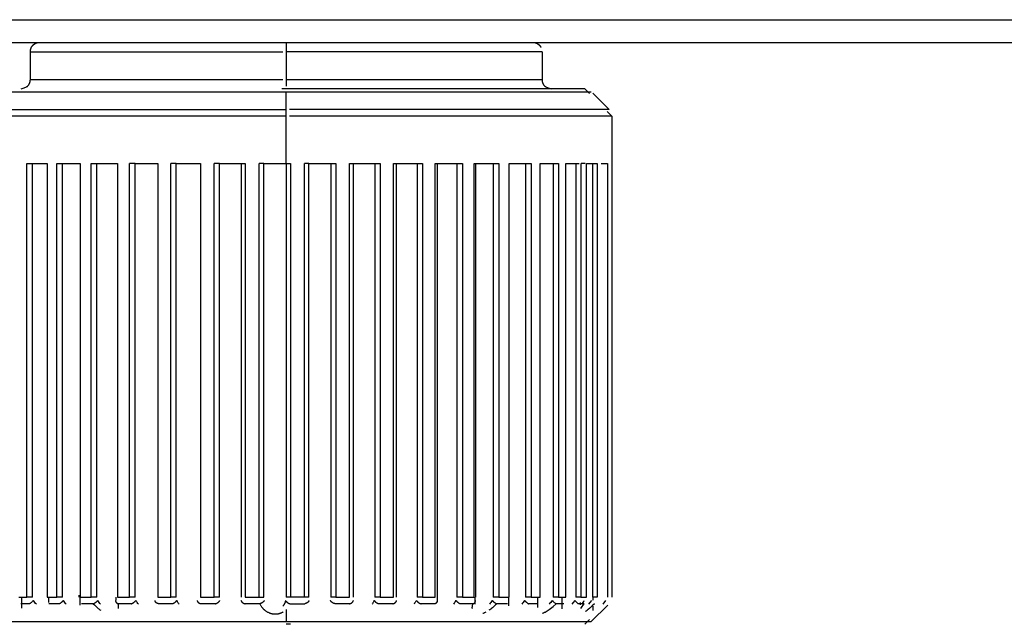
# Model space of a CAD drawing. Header units: millimetres. Extents: x -534 to -34, y 1269 to 1769.
# Tile 33 of 91: x -334 to -312, y 1537 to 1550. Entities that reach past the tile are written whole.
import ezdxf

# ---------------------------------------------------------------- set-up
doc = ezdxf.new("R2010")
doc.units = ezdxf.units.MM
doc.layers.add('ROXX_B.FLEX', color=7, linetype='Continuous', true_color=0x000000)

msp = doc.modelspace()

# ---------------------------------------------------------------- linework, layer by layer
at = {"layer": 'ROXX_B.FLEX', "color": 18, "lineweight": -3, "true_color": 0x000000}
for points in [[(-344.672, 1549.858), (-344.672, 1549.858), (-344.672, 1549.858), (-284.829, 1549.858)], [(-327.829, 1549.371), (-327.829, 1549.371), (-327.829, 1549.371), (-327.829, 1549.371), (-327.829, 1549.371), (-327.829, 1549.37), (-327.829, 1549.368), (-327.829, 1549.357), (-327.829, 1549.312), (-327.829, 1549.171)], [(-333.329, 1549.171), (-333.329, 1549.171), (-333.329, 1549.171), (-333.328, 1549.171), (-333.324, 1549.171), (-333.307, 1549.171), (-333.239, 1549.171), (-332.948, 1549.171), (-331.741, 1549.171), (-327.899, 1549.171)], [(-322.329, 1549.171), (-322.329, 1549.171), (-327.829, 1549.171)], [(-327.829, 1549.171), (-327.829, 1548.571)], [(-333.329, 1548.571), (-333.329, 1548.571), (-333.329, 1548.571), (-333.328, 1548.571), (-333.324, 1548.571), (-333.307, 1548.571), (-333.239, 1548.571), (-332.948, 1548.571), (-331.741, 1548.571), (-327.899, 1548.571)], [(-327.829, 1548.571), (-327.828, 1548.429)], [(-327.829, 1548.571), (-322.329, 1548.571), (-322.329, 1548.571), (-322.329, 1548.571), (-322.329, 1548.571)], [(-334.388, 1548.312), (-334.388, 1548.312), (-334.387, 1548.312), (-334.386, 1548.312), (-334.381, 1548.312), (-334.362, 1548.312), (-334.28, 1548.312), (-333.935, 1548.312), (-332.501, 1548.312), (-327.925, 1548.312)], [(-327.925, 1548.312), (-327.829, 1548.312)], [(-327.829, 1548.371), (-327.923, 1548.371)], [(-327.829, 1548.312), (-323.192, 1548.312), (-321.731, 1548.312), (-321.38, 1548.312), (-321.297, 1548.312), (-321.277, 1548.312), (-321.272, 1548.312), (-321.271, 1548.312), (-321.271, 1548.312), (-321.271, 1548.312)], [(-327.829, 1547.929), (-327.829, 1548.312)], [(-327.829, 1547.788), (-334.829, 1547.788), (-334.829, 1547.788)], [(-334.771, 1547.929), (-327.829, 1547.929)], [(-327.829, 1547.788), (-327.829, 1547.929)], [(-327.829, 1546.771), (-327.829, 1547.788)], [(-320.888, 1547.929), (-320.888, 1547.929), (-320.888, 1547.929), (-320.89, 1547.929), (-320.895, 1547.929), (-320.916, 1547.929), (-321.002, 1547.929), (-321.37, 1547.929), (-322.896, 1547.929), (-327.758, 1547.929)], [(-320.829, 1547.788), (-320.829, 1547.788), (-320.83, 1547.788), (-320.831, 1547.788), (-320.836, 1547.788), (-320.857, 1547.788), (-320.945, 1547.788), (-321.316, 1547.788), (-322.856, 1547.788), (-327.757, 1547.788)], [(-333.402, 1546.771), (-332.968, 1546.771)], [(-333.402, 1537.454), (-333.402, 1546.771)], [(-333.285, 1537.454), (-333.285, 1546.771)], [(-332.968, 1546.771), (-332.968, 1537.454)], [(-332.759, 1546.771), (-332.257, 1546.771)], [(-332.759, 1537.454), (-332.759, 1546.771)], [(-332.638, 1537.454), (-332.638, 1546.771)], [(-332.257, 1546.771), (-332.257, 1537.454)], [(-332.019, 1546.771), (-331.459, 1546.771)], [(-332.019, 1537.454), (-332.019, 1546.771)], [(-331.898, 1537.454), (-331.898, 1546.771)], [(-331.459, 1546.771), (-331.459, 1537.454)], [(-331.078, 1546.771), (-331.198, 1546.771)], [(-331.198, 1537.454), (-331.198, 1546.771)], [(-331.078, 1546.771), (-330.591, 1546.771)], [(-331.078, 1537.454), (-331.078, 1546.771)], [(-330.591, 1546.771), (-330.591, 1537.454)], [(-330.195, 1546.771), (-330.311, 1546.771)], [(-330.311, 1537.454), (-330.311, 1546.771)], [(-330.195, 1546.771), (-329.669, 1546.771)], [(-330.195, 1537.454), (-330.195, 1546.771)], [(-329.669, 1546.771), (-329.669, 1537.454)], [(-329.266, 1546.771), (-329.376, 1546.771)], [(-329.376, 1537.454), (-329.376, 1546.771)], [(-329.266, 1546.771), (-328.711, 1546.771)], [(-329.266, 1537.454), (-329.266, 1546.771)], [(-328.797, 1546.771), (-328.797, 1537.454)], [(-328.711, 1546.771), (-328.711, 1537.454)], [(-328.309, 1546.771), (-328.411, 1546.771)], [(-328.411, 1537.454), (-328.411, 1546.771)], [(-328.309, 1546.771), (-327.829, 1546.771)], [(-328.309, 1537.454), (-328.309, 1546.771)], [(-327.833, 1546.771), (-327.833, 1537.454)], [(-327.829, 1546.771), (-327.736, 1546.771)], [(-327.736, 1546.771), (-327.736, 1537.454)], [(-327.434, 1537.454), (-327.434, 1546.771)], [(-327.342, 1546.771), (-327.434, 1546.771)], [(-327.342, 1546.771), (-326.763, 1546.771)], [(-327.342, 1537.454), (-327.342, 1546.771)], [(-326.869, 1546.771), (-326.869, 1537.454)], [(-326.763, 1546.771), (-326.763, 1537.454)], [(-326.466, 1546.771), (-325.81, 1546.771)], [(-326.466, 1537.454), (-326.466, 1546.771)], [(-326.385, 1537.454), (-326.385, 1546.771)], [(-325.924, 1546.771), (-325.924, 1537.454)], [(-325.81, 1546.771), (-325.81, 1537.454)], [(-325.523, 1537.454), (-325.523, 1546.771)], [(-325.523, 1546.771), (-324.897, 1546.771)], [(-325.456, 1537.454), (-325.456, 1546.771)], [(-325.015, 1546.771), (-325.015, 1537.454)], [(-324.897, 1546.771), (-324.897, 1537.454)], [(-324.626, 1546.771), (-324.041, 1546.771)], [(-324.626, 1537.454), (-324.626, 1546.771)], [(-324.574, 1537.454), (-324.574, 1546.771)], [(-324.162, 1546.771), (-324.162, 1537.454)], [(-324.041, 1546.771), (-324.041, 1537.454)], [(-323.791, 1537.454), (-323.791, 1546.771)], [(-323.791, 1546.771), (-323.259, 1546.771)], [(-323.755, 1537.454), (-323.755, 1546.771)], [(-323.38, 1546.771), (-323.38, 1537.454)], [(-323.259, 1546.771), (-323.259, 1537.454)], [(-323.034, 1546.771), (-322.565, 1546.771)], [(-323.034, 1537.454), (-323.034, 1546.771)], [(-322.684, 1546.771), (-322.684, 1537.454)], [(-322.565, 1546.771), (-322.565, 1537.454)], [(-322.371, 1546.771), (-321.974, 1546.771)], [(-322.371, 1537.454), (-322.371, 1546.771)], [(-322.089, 1546.771), (-322.089, 1537.454)], [(-321.974, 1546.771), (-321.974, 1537.454)], [(-321.814, 1546.771), (-321.534, 1546.771)], [(-321.814, 1537.454), (-321.814, 1546.771)], [(-321.605, 1546.771), (-321.605, 1537.454)], [(-321.497, 1546.771), (-321.497, 1537.454)], [(-321.405, 1546.771), (-321.491, 1546.771)], [(-321.375, 1546.771), (-321.144, 1546.771)], [(-321.375, 1537.454), (-321.375, 1546.771)], [(-321.243, 1546.771), (-321.243, 1537.454)], [(-321.144, 1546.771), (-321.144, 1537.454)], [(-321.06, 1546.771), (-320.92, 1546.771)], [(-320.92, 1546.771), (-320.92, 1537.454)], [(-320.831, 1546.771), (-320.831, 1537.454)], [(-333.58, 1537.454), (-333.402, 1537.454)], [(-333.516, 1537.462), (-333.516, 1537.218)], [(-333.285, 1537.454), (-333.402, 1537.454)], [(-332.968, 1537.454), (-332.759, 1537.454)], [(-332.942, 1537.457), (-332.942, 1537.339)], [(-332.638, 1537.454), (-332.759, 1537.454)], [(-332.285, 1537.496), (-332.285, 1537.454)], [(-332.263, 1537.454), (-332.263, 1537.283)], [(-332.257, 1537.454), (-332.019, 1537.454)], [(-331.898, 1537.454), (-332.019, 1537.454)], [(-331.494, 1537.454), (-331.494, 1537.386)], [(-331.459, 1537.454), (-331.198, 1537.454)], [(-331.078, 1537.454), (-331.198, 1537.454)], [(-330.591, 1537.454), (-330.311, 1537.454)], [(-330.195, 1537.454), (-330.311, 1537.454)], [(-329.669, 1537.454), (-329.376, 1537.454)], [(-329.266, 1537.454), (-329.376, 1537.454)], [(-328.711, 1537.454), (-328.411, 1537.454)], [(-328.411, 1537.454), (-328.309, 1537.454)], [(-327.736, 1537.454), (-327.833, 1537.454)], [(-327.434, 1537.454), (-327.736, 1537.454)], [(-327.342, 1537.454), (-327.434, 1537.454)], [(-326.763, 1537.454), (-326.869, 1537.454)], [(-326.763, 1537.454), (-326.466, 1537.454)], [(-325.81, 1537.454), (-325.924, 1537.454)], [(-325.81, 1537.454), (-325.523, 1537.454)], [(-324.897, 1537.454), (-325.015, 1537.454)], [(-324.897, 1537.454), (-324.626, 1537.454)], [(-324.579, 1537.344), (-324.579, 1537.454)], [(-324.041, 1537.454), (-324.162, 1537.454)], [(-324.041, 1537.454), (-323.791, 1537.454)], [(-323.77, 1537.302), (-323.77, 1537.454)], [(-323.259, 1537.454), (-323.38, 1537.454)], [(-323.259, 1537.454), (-323.034, 1537.454)], [(-323.044, 1537.265), (-323.044, 1537.449)], [(-322.565, 1537.454), (-322.684, 1537.454)], [(-322.565, 1537.454), (-322.371, 1537.454)], [(-322.416, 1537.233), (-322.416, 1537.454)], [(-321.974, 1537.454), (-322.089, 1537.454)], [(-321.974, 1537.454), (-321.814, 1537.454)], [(-321.899, 1537.205), (-321.899, 1537.454)], [(-321.497, 1537.454), (-321.605, 1537.454)], [(-321.497, 1537.454), (-321.375, 1537.454)], [(-321.144, 1537.454), (-321.243, 1537.454)], [(-321.232, 1537.389), (-321.232, 1537.463)], [(-333.35, 1537.312), (-333.537, 1537.312)], [(-333.35, 1537.312), (-333.349, 1537.313), (-333.348, 1537.313), (-333.347, 1537.314), (-333.346, 1537.314), (-333.344, 1537.315), (-333.342, 1537.316), (-333.34, 1537.318), (-333.338, 1537.319), (-333.333, 1537.322), (-333.328, 1537.326), (-333.322, 1537.33), (-333.316, 1537.334), (-333.311, 1537.339), (-333.299, 1537.349), (-333.287, 1537.36), (-333.281, 1537.366), (-333.275, 1537.372), (-333.27, 1537.377), (-333.265, 1537.383)], [(-333.2, 1537.302), (-333.215, 1537.32), (-333.231, 1537.339), (-333.248, 1537.36), (-333.265, 1537.383)], [(-332.711, 1537.312), (-332.932, 1537.312)], [(-332.711, 1537.312), (-332.71, 1537.313), (-332.709, 1537.313), (-332.707, 1537.314), (-332.706, 1537.314), (-332.704, 1537.315), (-332.701, 1537.316), (-332.699, 1537.318), (-332.696, 1537.319), (-332.693, 1537.321), (-332.69, 1537.322), (-332.684, 1537.326), (-332.678, 1537.33), (-332.672, 1537.334), (-332.666, 1537.339), (-332.659, 1537.344), (-332.653, 1537.349), (-332.647, 1537.355), (-332.641, 1537.36), (-332.635, 1537.366), (-332.629, 1537.372), (-332.624, 1537.377), (-332.619, 1537.383)], [(-332.557, 1537.302), (-332.571, 1537.32), (-332.587, 1537.339), (-332.603, 1537.36), (-332.619, 1537.383)], [(-331.976, 1537.312), (-332.227, 1537.312)], [(-331.976, 1537.312), (-331.975, 1537.313), (-331.974, 1537.313), (-331.972, 1537.314), (-331.971, 1537.314), (-331.968, 1537.315), (-331.965, 1537.316), (-331.962, 1537.318), (-331.959, 1537.319), (-331.956, 1537.321), (-331.953, 1537.322), (-331.95, 1537.324), (-331.947, 1537.326), (-331.94, 1537.33), (-331.933, 1537.334), (-331.927, 1537.339), (-331.92, 1537.344), (-331.913, 1537.349), (-331.907, 1537.355), (-331.901, 1537.36), (-331.895, 1537.366), (-331.892, 1537.369), (-331.89, 1537.372), (-331.887, 1537.375), (-331.884, 1537.377), (-331.882, 1537.38), (-331.88, 1537.383)], [(-331.976, 1537.312), (-331.953, 1537.289), (-331.931, 1537.267), (-331.91, 1537.246), (-331.889, 1537.228), (-331.879, 1537.22), (-331.87, 1537.212), (-331.86, 1537.204), (-331.851, 1537.197), (-331.841, 1537.19), (-331.832, 1537.184), (-331.814, 1537.172)], [(-331.821, 1537.302), (-331.835, 1537.32), (-331.85, 1537.339), (-331.865, 1537.36), (-331.88, 1537.383)], [(-331.498, 1537.383), (-331.498, 1537.382), (-331.498, 1537.382), (-331.499, 1537.381), (-331.499, 1537.38), (-331.499, 1537.379), (-331.499, 1537.377), (-331.499, 1537.376), (-331.499, 1537.375), (-331.499, 1537.373), (-331.499, 1537.372), (-331.499, 1537.37), (-331.498, 1537.369), (-331.498, 1537.367), (-331.498, 1537.366), (-331.497, 1537.365), (-331.497, 1537.363), (-331.497, 1537.362), (-331.496, 1537.36), (-331.496, 1537.359), (-331.495, 1537.358), (-331.495, 1537.356), (-331.494, 1537.355), (-331.493, 1537.354), (-331.493, 1537.352), (-331.492, 1537.351), (-331.491, 1537.349), (-331.49, 1537.348), (-331.489, 1537.347), (-331.489, 1537.346), (-331.488, 1537.344), (-331.487, 1537.343), (-331.486, 1537.342), (-331.485, 1537.34), (-331.484, 1537.339), (-331.483, 1537.338), (-331.481, 1537.337), (-331.48, 1537.336), (-331.479, 1537.334), (-331.478, 1537.333), (-331.477, 1537.332), (-331.475, 1537.331), (-331.474, 1537.33), (-331.473, 1537.329), (-331.472, 1537.328), (-331.47, 1537.327), (-331.469, 1537.326), (-331.467, 1537.325), (-331.466, 1537.324), (-331.465, 1537.323), (-331.463, 1537.322), (-331.462, 1537.321), (-331.46, 1537.321), (-331.458, 1537.32), (-331.457, 1537.319), (-331.455, 1537.318), (-331.454, 1537.318), (-331.452, 1537.317), (-331.45, 1537.316), (-331.449, 1537.316), (-331.447, 1537.315), (-331.445, 1537.315), (-331.444, 1537.314), (-331.442, 1537.314), (-331.44, 1537.313), (-331.439, 1537.313), (-331.437, 1537.312)], [(-331.435, 1537.209), (-331.434, 1537.214), (-331.433, 1537.219), (-331.433, 1537.225), (-331.432, 1537.231), (-331.432, 1537.237), (-331.432, 1537.243), (-331.432, 1537.249), (-331.432, 1537.255), (-331.432, 1537.269), (-331.433, 1537.283), (-331.435, 1537.297), (-331.437, 1537.312)], [(-331.161, 1537.312), (-331.437, 1537.312)], [(-331.161, 1537.312), (-331.16, 1537.313), (-331.158, 1537.313), (-331.157, 1537.314), (-331.155, 1537.314), (-331.152, 1537.315), (-331.149, 1537.316), (-331.146, 1537.318), (-331.142, 1537.319), (-331.139, 1537.321), (-331.136, 1537.322), (-331.132, 1537.324), (-331.129, 1537.326), (-331.125, 1537.328), (-331.122, 1537.33), (-331.118, 1537.332), (-331.115, 1537.334), (-331.108, 1537.339), (-331.101, 1537.344), (-331.094, 1537.349), (-331.091, 1537.352), (-331.088, 1537.355), (-331.085, 1537.358), (-331.082, 1537.36), (-331.079, 1537.363), (-331.076, 1537.366), (-331.074, 1537.369), (-331.071, 1537.372), (-331.068, 1537.375), (-331.066, 1537.377), (-331.064, 1537.38), (-331.062, 1537.383)], [(-331.007, 1537.302), (-331.021, 1537.32), (-331.034, 1537.339), (-331.041, 1537.35), (-331.048, 1537.36), (-331.055, 1537.372), (-331.062, 1537.383)], [(-330.576, 1537.312), (-330.578, 1537.313), (-330.58, 1537.313), (-330.582, 1537.314), (-330.584, 1537.314), (-330.585, 1537.315), (-330.587, 1537.315), (-330.589, 1537.316), (-330.591, 1537.316), (-330.593, 1537.317), (-330.594, 1537.318), (-330.596, 1537.318), (-330.598, 1537.319), (-330.599, 1537.32), (-330.601, 1537.321), (-330.603, 1537.321), (-330.604, 1537.322), (-330.606, 1537.323), (-330.608, 1537.324), (-330.609, 1537.325), (-330.611, 1537.326), (-330.612, 1537.327), (-330.614, 1537.328), (-330.615, 1537.329), (-330.617, 1537.33), (-330.618, 1537.331), (-330.62, 1537.332), (-330.621, 1537.333), (-330.622, 1537.334), (-330.624, 1537.336), (-330.625, 1537.337), (-330.626, 1537.338), (-330.628, 1537.339), (-330.629, 1537.34), (-330.63, 1537.342), (-330.631, 1537.343), (-330.632, 1537.344), (-330.633, 1537.346), (-330.634, 1537.347), (-330.635, 1537.348), (-330.636, 1537.349), (-330.637, 1537.351), (-330.638, 1537.352), (-330.639, 1537.354), (-330.64, 1537.355), (-330.641, 1537.356), (-330.642, 1537.358), (-330.642, 1537.359), (-330.643, 1537.36), (-330.644, 1537.362), (-330.644, 1537.363), (-330.645, 1537.365), (-330.646, 1537.366), (-330.646, 1537.367), (-330.646, 1537.369), (-330.647, 1537.37), (-330.647, 1537.372), (-330.647, 1537.373), (-330.648, 1537.375), (-330.648, 1537.376), (-330.648, 1537.377), (-330.648, 1537.379), (-330.648, 1537.38), (-330.648, 1537.38), (-330.648, 1537.381), (-330.648, 1537.382), (-330.648, 1537.382), (-330.648, 1537.383)], [(-330.281, 1537.312), (-330.576, 1537.312)], [(-330.281, 1537.312), (-330.28, 1537.313), (-330.278, 1537.313), (-330.277, 1537.314), (-330.275, 1537.314), (-330.271, 1537.315), (-330.268, 1537.316), (-330.265, 1537.318), (-330.261, 1537.319), (-330.257, 1537.321), (-330.254, 1537.322), (-330.25, 1537.324), (-330.247, 1537.326), (-330.243, 1537.328), (-330.239, 1537.33), (-330.236, 1537.332), (-330.232, 1537.334), (-330.229, 1537.337), (-330.225, 1537.339), (-330.222, 1537.342), (-330.218, 1537.344), (-330.215, 1537.347), (-330.212, 1537.349), (-330.209, 1537.352), (-330.206, 1537.355), (-330.203, 1537.358), (-330.2, 1537.36), (-330.197, 1537.363), (-330.194, 1537.366), (-330.192, 1537.369), (-330.189, 1537.372), (-330.187, 1537.375), (-330.185, 1537.377), (-330.184, 1537.379), (-330.183, 1537.38), (-330.182, 1537.382), (-330.181, 1537.383)], [(-330.132, 1537.302), (-330.138, 1537.311), (-330.144, 1537.32), (-330.15, 1537.329), (-330.157, 1537.339), (-330.163, 1537.35), (-330.169, 1537.36), (-330.175, 1537.372), (-330.181, 1537.383)], [(-329.743, 1537.383), (-329.743, 1537.382), (-329.743, 1537.382), (-329.743, 1537.381), (-329.743, 1537.38), (-329.743, 1537.379), (-329.743, 1537.377), (-329.742, 1537.376), (-329.742, 1537.375), (-329.741, 1537.373), (-329.741, 1537.372), (-329.74, 1537.37), (-329.74, 1537.369), (-329.739, 1537.367), (-329.738, 1537.366), (-329.738, 1537.365), (-329.737, 1537.363), (-329.736, 1537.362), (-329.735, 1537.36), (-329.734, 1537.359), (-329.734, 1537.358), (-329.733, 1537.356), (-329.732, 1537.355), (-329.731, 1537.354), (-329.73, 1537.352), (-329.728, 1537.351), (-329.727, 1537.349), (-329.726, 1537.348), (-329.725, 1537.347), (-329.724, 1537.346), (-329.722, 1537.344), (-329.72, 1537.342), (-329.717, 1537.339), (-329.714, 1537.337), (-329.711, 1537.334), (-329.708, 1537.332), (-329.705, 1537.33), (-329.702, 1537.328), (-329.699, 1537.326), (-329.695, 1537.324), (-329.692, 1537.322), (-329.688, 1537.321), (-329.685, 1537.319), (-329.681, 1537.318), (-329.677, 1537.316), (-329.676, 1537.316), (-329.674, 1537.315), (-329.672, 1537.315), (-329.67, 1537.314), (-329.668, 1537.314), (-329.666, 1537.313), (-329.664, 1537.313), (-329.662, 1537.312)], [(-329.354, 1537.312), (-329.662, 1537.312)], [(-329.354, 1537.312), (-329.352, 1537.313), (-329.35, 1537.313), (-329.349, 1537.314), (-329.347, 1537.314), (-329.343, 1537.315), (-329.34, 1537.316), (-329.336, 1537.318), (-329.332, 1537.319), (-329.329, 1537.321), (-329.325, 1537.322), (-329.321, 1537.324), (-329.317, 1537.326), (-329.314, 1537.328), (-329.31, 1537.33), (-329.307, 1537.332), (-329.303, 1537.334), (-329.299, 1537.337), (-329.296, 1537.339), (-329.293, 1537.342), (-329.289, 1537.344), (-329.286, 1537.347), (-329.283, 1537.349), (-329.28, 1537.352), (-329.277, 1537.355), (-329.274, 1537.358), (-329.271, 1537.36), (-329.269, 1537.363), (-329.266, 1537.366), (-329.264, 1537.369), (-329.262, 1537.372), (-329.261, 1537.373), (-329.26, 1537.375), (-329.259, 1537.376), (-329.258, 1537.377), (-329.257, 1537.379), (-329.256, 1537.38), (-329.255, 1537.382), (-329.254, 1537.383)], [(-328.801, 1537.383), (-328.801, 1537.382), (-328.801, 1537.38), (-328.8, 1537.379), (-328.8, 1537.377), (-328.799, 1537.376), (-328.799, 1537.375), (-328.798, 1537.373), (-328.797, 1537.372), (-328.797, 1537.37), (-328.796, 1537.369), (-328.795, 1537.367), (-328.794, 1537.366), (-328.793, 1537.365), (-328.792, 1537.363), (-328.791, 1537.362), (-328.79, 1537.36), (-328.789, 1537.359), (-328.788, 1537.358), (-328.787, 1537.356), (-328.786, 1537.355), (-328.784, 1537.352), (-328.781, 1537.349), (-328.778, 1537.347), (-328.776, 1537.344), (-328.773, 1537.342), (-328.77, 1537.339), (-328.767, 1537.337), (-328.763, 1537.334), (-328.76, 1537.332), (-328.757, 1537.33), (-328.753, 1537.328), (-328.75, 1537.326), (-328.746, 1537.324), (-328.743, 1537.322), (-328.739, 1537.321), (-328.735, 1537.319), (-328.732, 1537.318), (-328.728, 1537.316), (-328.724, 1537.315), (-328.72, 1537.314), (-328.718, 1537.314), (-328.717, 1537.313), (-328.715, 1537.313), (-328.713, 1537.312)], [(-328.397, 1537.312), (-328.713, 1537.312)], [(-328.3, 1537.383), (-328.301, 1537.382), (-328.301, 1537.38), (-328.302, 1537.379), (-328.303, 1537.377), (-328.304, 1537.376), (-328.304, 1537.375), (-328.305, 1537.373), (-328.306, 1537.372), (-328.307, 1537.37), (-328.308, 1537.369), (-328.309, 1537.367), (-328.31, 1537.366), (-328.311, 1537.365), (-328.312, 1537.363), (-328.315, 1537.36), (-328.317, 1537.358), (-328.32, 1537.355), (-328.323, 1537.352), (-328.326, 1537.349), (-328.329, 1537.347), (-328.332, 1537.344), (-328.335, 1537.342), (-328.338, 1537.339), (-328.342, 1537.337), (-328.345, 1537.334), (-328.349, 1537.332), (-328.352, 1537.33), (-328.356, 1537.328), (-328.359, 1537.326), (-328.363, 1537.324), (-328.367, 1537.322), (-328.37, 1537.321), (-328.374, 1537.319), (-328.378, 1537.318), (-328.382, 1537.316), (-328.385, 1537.315), (-328.389, 1537.314), (-328.391, 1537.314), (-328.393, 1537.313), (-328.395, 1537.313), (-328.397, 1537.312)], [(-328.397, 1537.312), (-328.389, 1537.298), (-328.381, 1537.284), (-328.373, 1537.271), (-328.365, 1537.259), (-328.357, 1537.247), (-328.349, 1537.235), (-328.341, 1537.225), (-328.333, 1537.215), (-328.329, 1537.21), (-328.325, 1537.206), (-328.321, 1537.201), (-328.317, 1537.197), (-328.313, 1537.193), (-328.309, 1537.189), (-328.304, 1537.185), (-328.3, 1537.181), (-328.296, 1537.178), (-328.291, 1537.174), (-328.287, 1537.171), (-328.282, 1537.167), (-328.273, 1537.16), (-328.263, 1537.154), (-328.252, 1537.147), (-328.241, 1537.141), (-328.229, 1537.134), (-328.217, 1537.128), (-328.205, 1537.122), (-328.192, 1537.117), (-328.186, 1537.114), (-328.18, 1537.112), (-328.173, 1537.11), (-328.167, 1537.108), (-328.16, 1537.106), (-328.154, 1537.104), (-328.147, 1537.102), (-328.141, 1537.1), (-328.134, 1537.099), (-328.128, 1537.098), (-328.121, 1537.097), (-328.115, 1537.096), (-328.109, 1537.095), (-328.102, 1537.094), (-328.09, 1537.093), (-328.077, 1537.092), (-328.065, 1537.092), (-328.054, 1537.092), (-328.048, 1537.092), (-328.042, 1537.092), (-328.037, 1537.092), (-328.031, 1537.093), (-328.025, 1537.093), (-328.02, 1537.094), (-328.014, 1537.095), (-328.009, 1537.096), (-328.003, 1537.097), (-327.998, 1537.098), (-327.993, 1537.099), (-327.987, 1537.1), (-327.982, 1537.102), (-327.976, 1537.103), (-327.965, 1537.107), (-327.954, 1537.11), (-327.943, 1537.115), (-327.932, 1537.119), (-327.921, 1537.124), (-327.911, 1537.129), (-327.901, 1537.134), (-327.891, 1537.14)], [(-327.84, 1537.383), (-327.843, 1537.375), (-327.845, 1537.366), (-327.848, 1537.358), (-327.851, 1537.35), (-327.854, 1537.342), (-327.857, 1537.334), (-327.86, 1537.326), (-327.864, 1537.318), (-327.868, 1537.31), (-327.872, 1537.302), (-327.876, 1537.294), (-327.88, 1537.287), (-327.884, 1537.279), (-327.889, 1537.272), (-327.894, 1537.264), (-327.899, 1537.257)], [(-327.837, 1537.376), (-327.836, 1537.374), (-327.836, 1537.373), (-327.835, 1537.372), (-327.834, 1537.37), (-327.833, 1537.369), (-327.832, 1537.368), (-327.832, 1537.367), (-327.831, 1537.365), (-327.829, 1537.363), (-327.827, 1537.36), (-327.824, 1537.358), (-327.822, 1537.355), (-327.82, 1537.352), (-327.817, 1537.35), (-327.814, 1537.348), (-327.812, 1537.345), (-327.809, 1537.343), (-327.806, 1537.341), (-327.803, 1537.338), (-327.8, 1537.336), (-327.797, 1537.334), (-327.794, 1537.332), (-327.79, 1537.33), (-327.787, 1537.328), (-327.784, 1537.326), (-327.78, 1537.324), (-327.777, 1537.323), (-327.774, 1537.321), (-327.77, 1537.32), (-327.767, 1537.318), (-327.763, 1537.317), (-327.76, 1537.316), (-327.756, 1537.315), (-327.753, 1537.314), (-327.749, 1537.313), (-327.746, 1537.312)], [(-327.829, 1537.187), (-327.829, 1536.929)], [(-327.746, 1537.312), (-327.428, 1537.312)], [(-327.337, 1537.383), (-327.337, 1537.382), (-327.338, 1537.38), (-327.338, 1537.379), (-327.339, 1537.377), (-327.339, 1537.376), (-327.34, 1537.375), (-327.341, 1537.373), (-327.341, 1537.372), (-327.342, 1537.37), (-327.343, 1537.369), (-327.344, 1537.367), (-327.345, 1537.366), (-327.346, 1537.365), (-327.347, 1537.363), (-327.348, 1537.362), (-327.349, 1537.36), (-327.35, 1537.359), (-327.351, 1537.358), (-327.353, 1537.355), (-327.356, 1537.352), (-327.359, 1537.349), (-327.361, 1537.347), (-327.364, 1537.344), (-327.367, 1537.342), (-327.371, 1537.339), (-327.374, 1537.337), (-327.377, 1537.334), (-327.38, 1537.332), (-327.384, 1537.33), (-327.387, 1537.328), (-327.391, 1537.326), (-327.395, 1537.324), (-327.398, 1537.322), (-327.402, 1537.321), (-327.406, 1537.319), (-327.409, 1537.318), (-327.413, 1537.316), (-327.417, 1537.315), (-327.421, 1537.314), (-327.423, 1537.314), (-327.424, 1537.313), (-327.426, 1537.313), (-327.428, 1537.312)], [(-326.781, 1537.312), (-326.783, 1537.313), (-326.784, 1537.313), (-326.786, 1537.314), (-326.788, 1537.314), (-326.792, 1537.315), (-326.795, 1537.316), (-326.799, 1537.318), (-326.803, 1537.319), (-326.807, 1537.321), (-326.81, 1537.322), (-326.814, 1537.324), (-326.818, 1537.326), (-326.821, 1537.328), (-326.825, 1537.33), (-326.829, 1537.332), (-326.832, 1537.334), (-326.836, 1537.337), (-326.839, 1537.339), (-326.842, 1537.342), (-326.846, 1537.344), (-326.849, 1537.347), (-326.852, 1537.349), (-326.855, 1537.352), (-326.858, 1537.355), (-326.861, 1537.358), (-326.863, 1537.36), (-326.866, 1537.363), (-326.868, 1537.366), (-326.87, 1537.369), (-326.871, 1537.37), (-326.872, 1537.372), (-326.873, 1537.373), (-326.874, 1537.375), (-326.875, 1537.376), (-326.876, 1537.377), (-326.877, 1537.379), (-326.878, 1537.38), (-326.878, 1537.382), (-326.879, 1537.383)], [(-326.468, 1537.312), (-326.781, 1537.312)], [(-326.468, 1537.312), (-326.466, 1537.313), (-326.464, 1537.313), (-326.462, 1537.314), (-326.46, 1537.314), (-326.458, 1537.315), (-326.456, 1537.315), (-326.453, 1537.316), (-326.449, 1537.318), (-326.445, 1537.319), (-326.442, 1537.321), (-326.438, 1537.322), (-326.434, 1537.324), (-326.431, 1537.326), (-326.428, 1537.328), (-326.424, 1537.33), (-326.421, 1537.332), (-326.418, 1537.334), (-326.415, 1537.337), (-326.412, 1537.339), (-326.409, 1537.342), (-326.406, 1537.344), (-326.403, 1537.347), (-326.401, 1537.349), (-326.4, 1537.351), (-326.399, 1537.352), (-326.397, 1537.354), (-326.396, 1537.355), (-326.395, 1537.356), (-326.394, 1537.358), (-326.393, 1537.359), (-326.392, 1537.36), (-326.391, 1537.362), (-326.39, 1537.363), (-326.39, 1537.365), (-326.389, 1537.366), (-326.388, 1537.367), (-326.387, 1537.369), (-326.387, 1537.37), (-326.386, 1537.372), (-326.385, 1537.373), (-326.385, 1537.375), (-326.384, 1537.376), (-326.384, 1537.377), (-326.384, 1537.379), (-326.383, 1537.38), (-326.383, 1537.382), (-326.383, 1537.382), (-326.383, 1537.383)], [(-325.936, 1537.383), (-325.942, 1537.372), (-325.947, 1537.361), (-325.953, 1537.351), (-325.958, 1537.341), (-325.964, 1537.331), (-325.969, 1537.322), (-325.975, 1537.313), (-325.98, 1537.305)], [(-325.936, 1537.383), (-325.935, 1537.382), (-325.935, 1537.38), (-325.934, 1537.379), (-325.933, 1537.377), (-325.932, 1537.376), (-325.931, 1537.375), (-325.929, 1537.372), (-325.926, 1537.369), (-325.924, 1537.366), (-325.921, 1537.363), (-325.919, 1537.36), (-325.916, 1537.358), (-325.913, 1537.355), (-325.91, 1537.352), (-325.907, 1537.349), (-325.903, 1537.347), (-325.9, 1537.344), (-325.897, 1537.342), (-325.893, 1537.339), (-325.89, 1537.337), (-325.886, 1537.334), (-325.883, 1537.332), (-325.879, 1537.33), (-325.875, 1537.328), (-325.872, 1537.326), (-325.868, 1537.324), (-325.864, 1537.322), (-325.861, 1537.321), (-325.857, 1537.319), (-325.854, 1537.318), (-325.85, 1537.316), (-325.846, 1537.315), (-325.843, 1537.314), (-325.841, 1537.314), (-325.839, 1537.313), (-325.838, 1537.313), (-325.836, 1537.312)], [(-325.534, 1537.312), (-325.836, 1537.312)], [(-325.534, 1537.312), (-325.532, 1537.313), (-325.53, 1537.313), (-325.528, 1537.314), (-325.526, 1537.314), (-325.524, 1537.315), (-325.523, 1537.315), (-325.521, 1537.316), (-325.519, 1537.316), (-325.517, 1537.317), (-325.515, 1537.318), (-325.514, 1537.318), (-325.512, 1537.319), (-325.508, 1537.321), (-325.505, 1537.322), (-325.502, 1537.324), (-325.498, 1537.326), (-325.495, 1537.328), (-325.492, 1537.33), (-325.489, 1537.332), (-325.486, 1537.334), (-325.483, 1537.337), (-325.481, 1537.339), (-325.479, 1537.34), (-325.478, 1537.342), (-325.477, 1537.343), (-325.476, 1537.344), (-325.474, 1537.346), (-325.473, 1537.347), (-325.472, 1537.348), (-325.471, 1537.349), (-325.47, 1537.351), (-325.469, 1537.352), (-325.468, 1537.354), (-325.467, 1537.355), (-325.466, 1537.356), (-325.465, 1537.358), (-325.464, 1537.359), (-325.464, 1537.36), (-325.463, 1537.362), (-325.462, 1537.363), (-325.461, 1537.365), (-325.461, 1537.366), (-325.46, 1537.367), (-325.46, 1537.369), (-325.459, 1537.37), (-325.459, 1537.372), (-325.458, 1537.373), (-325.458, 1537.375), (-325.458, 1537.376), (-325.458, 1537.377), (-325.457, 1537.379), (-325.457, 1537.38), (-325.457, 1537.38), (-325.457, 1537.381), (-325.457, 1537.382), (-325.457, 1537.382), (-325.457, 1537.383)], [(-325.03, 1537.383), (-325.037, 1537.372), (-325.043, 1537.361), (-325.049, 1537.351), (-325.056, 1537.341), (-325.068, 1537.322), (-325.08, 1537.305)], [(-325.03, 1537.383), (-325.029, 1537.382), (-325.028, 1537.38), (-325.026, 1537.377), (-325.024, 1537.375), (-325.022, 1537.372), (-325.019, 1537.369), (-325.017, 1537.366), (-325.014, 1537.363), (-325.011, 1537.36), (-325.008, 1537.358), (-325.005, 1537.355), (-325.002, 1537.352), (-324.999, 1537.349), (-324.995, 1537.347), (-324.992, 1537.344), (-324.989, 1537.342), (-324.985, 1537.339), (-324.982, 1537.337), (-324.978, 1537.334), (-324.975, 1537.332), (-324.971, 1537.33), (-324.968, 1537.328), (-324.964, 1537.326), (-324.96, 1537.324), (-324.957, 1537.322), (-324.953, 1537.321), (-324.95, 1537.319), (-324.946, 1537.318), (-324.943, 1537.316), (-324.94, 1537.315), (-324.936, 1537.314), (-324.935, 1537.314), (-324.933, 1537.313), (-324.932, 1537.313), (-324.93, 1537.312)], [(-324.644, 1537.312), (-324.93, 1537.312)], [(-324.644, 1537.312), (-324.642, 1537.313), (-324.641, 1537.313), (-324.639, 1537.314), (-324.637, 1537.314), (-324.635, 1537.315), (-324.634, 1537.315), (-324.632, 1537.316), (-324.63, 1537.316), (-324.628, 1537.317), (-324.627, 1537.318), (-324.625, 1537.318), (-324.623, 1537.319), (-324.622, 1537.32), (-324.62, 1537.321), (-324.619, 1537.321), (-324.617, 1537.322), (-324.616, 1537.323), (-324.614, 1537.324), (-324.612, 1537.325), (-324.611, 1537.326), (-324.61, 1537.327), (-324.608, 1537.328), (-324.607, 1537.329), (-324.605, 1537.33), (-324.604, 1537.331), (-324.603, 1537.332), (-324.601, 1537.333), (-324.6, 1537.334), (-324.599, 1537.336), (-324.597, 1537.337), (-324.596, 1537.338), (-324.595, 1537.339), (-324.594, 1537.34), (-324.593, 1537.342), (-324.592, 1537.343), (-324.591, 1537.344), (-324.59, 1537.346), (-324.589, 1537.347), (-324.588, 1537.348), (-324.587, 1537.349), (-324.586, 1537.351), (-324.585, 1537.352), (-324.584, 1537.354), (-324.584, 1537.355), (-324.583, 1537.356), (-324.582, 1537.358), (-324.582, 1537.359), (-324.581, 1537.36), (-324.58, 1537.362), (-324.58, 1537.363), (-324.579, 1537.365), (-324.579, 1537.366), (-324.579, 1537.367), (-324.578, 1537.369), (-324.578, 1537.37), (-324.578, 1537.372), (-324.578, 1537.373), (-324.577, 1537.375), (-324.577, 1537.376), (-324.577, 1537.377), (-324.577, 1537.379), (-324.577, 1537.38), (-324.577, 1537.38), (-324.577, 1537.381), (-324.577, 1537.382), (-324.577, 1537.382), (-324.577, 1537.383)], [(-324.179, 1537.383), (-324.193, 1537.361), (-324.207, 1537.341), (-324.221, 1537.322), (-324.234, 1537.305)], [(-324.179, 1537.383), (-324.177, 1537.38), (-324.174, 1537.377), (-324.172, 1537.375), (-324.169, 1537.372), (-324.167, 1537.369), (-324.164, 1537.366), (-324.161, 1537.363), (-324.158, 1537.36), (-324.152, 1537.355), (-324.146, 1537.349), (-324.139, 1537.344), (-324.132, 1537.339), (-324.126, 1537.334), (-324.119, 1537.33), (-324.115, 1537.328), (-324.112, 1537.326), (-324.109, 1537.324), (-324.105, 1537.322), (-324.102, 1537.321), (-324.099, 1537.319), (-324.095, 1537.318), (-324.092, 1537.316), (-324.089, 1537.315), (-324.086, 1537.314), (-324.085, 1537.314), (-324.083, 1537.313), (-324.082, 1537.313), (-324.081, 1537.312)], [(-323.817, 1537.312), (-324.081, 1537.312)], [(-323.827, 1537.209), (-323.828, 1537.214), (-323.828, 1537.219), (-323.828, 1537.225), (-323.828, 1537.231), (-323.828, 1537.237), (-323.827, 1537.243), (-323.827, 1537.249), (-323.826, 1537.255), (-323.825, 1537.269), (-323.823, 1537.283), (-323.82, 1537.297), (-323.817, 1537.312)], [(-323.817, 1537.312), (-323.815, 1537.313), (-323.814, 1537.313), (-323.812, 1537.314), (-323.81, 1537.314), (-323.809, 1537.315), (-323.807, 1537.315), (-323.805, 1537.316), (-323.804, 1537.316), (-323.802, 1537.317), (-323.801, 1537.318), (-323.799, 1537.318), (-323.798, 1537.319), (-323.796, 1537.32), (-323.795, 1537.321), (-323.793, 1537.321), (-323.792, 1537.322), (-323.79, 1537.323), (-323.789, 1537.324), (-323.788, 1537.325), (-323.786, 1537.326), (-323.785, 1537.327), (-323.784, 1537.328), (-323.783, 1537.329), (-323.781, 1537.33), (-323.78, 1537.331), (-323.779, 1537.332), (-323.778, 1537.333), (-323.777, 1537.334), (-323.776, 1537.336), (-323.775, 1537.337), (-323.774, 1537.338), (-323.773, 1537.339), (-323.772, 1537.34), (-323.771, 1537.342), (-323.77, 1537.343), (-323.769, 1537.344), (-323.768, 1537.346), (-323.767, 1537.347), (-323.767, 1537.348), (-323.766, 1537.349), (-323.765, 1537.351), (-323.765, 1537.352), (-323.764, 1537.354), (-323.764, 1537.355), (-323.763, 1537.356), (-323.763, 1537.358), (-323.762, 1537.359), (-323.762, 1537.36), (-323.761, 1537.362), (-323.761, 1537.363), (-323.761, 1537.365), (-323.76, 1537.366), (-323.76, 1537.367), (-323.76, 1537.369), (-323.76, 1537.37), (-323.76, 1537.372), (-323.76, 1537.373), (-323.76, 1537.375), (-323.76, 1537.376), (-323.76, 1537.377), (-323.76, 1537.379), (-323.761, 1537.38), (-323.761, 1537.382), (-323.761, 1537.383)], [(-323.304, 1537.312), (-323.328, 1537.289), (-323.351, 1537.267), (-323.373, 1537.246), (-323.394, 1537.228), (-323.414, 1537.212), (-323.433, 1537.197), (-323.452, 1537.184), (-323.47, 1537.172)], [(-323.399, 1537.383), (-323.414, 1537.361), (-323.429, 1537.341), (-323.443, 1537.322), (-323.457, 1537.305)], [(-323.399, 1537.383), (-323.396, 1537.38), (-323.394, 1537.377), (-323.391, 1537.375), (-323.388, 1537.372), (-323.383, 1537.366), (-323.377, 1537.36), (-323.371, 1537.355), (-323.365, 1537.349), (-323.358, 1537.344), (-323.352, 1537.339), (-323.345, 1537.334), (-323.339, 1537.33), (-323.332, 1537.326), (-323.329, 1537.324), (-323.326, 1537.322), (-323.323, 1537.321), (-323.32, 1537.319), (-323.317, 1537.318), (-323.314, 1537.316), (-323.312, 1537.315), (-323.309, 1537.314), (-323.308, 1537.314), (-323.306, 1537.313), (-323.305, 1537.313), (-323.304, 1537.312)], [(-323.068, 1537.312), (-323.304, 1537.312)], [(-322.704, 1537.383), (-322.721, 1537.361), (-322.736, 1537.341), (-322.752, 1537.322), (-322.766, 1537.305)], [(-322.704, 1537.383), (-322.699, 1537.377), (-322.694, 1537.372), (-322.688, 1537.366), (-322.682, 1537.36), (-322.676, 1537.355), (-322.67, 1537.349), (-322.664, 1537.344), (-322.658, 1537.339), (-322.652, 1537.334), (-322.646, 1537.33), (-322.64, 1537.326), (-322.634, 1537.322), (-322.632, 1537.321), (-322.629, 1537.319), (-322.627, 1537.318), (-322.624, 1537.316), (-322.622, 1537.315), (-322.62, 1537.314), (-322.619, 1537.314), (-322.617, 1537.313), (-322.616, 1537.313), (-322.615, 1537.312)], [(-322.411, 1537.312), (-322.615, 1537.312)], [(-322.322, 1537.106), (-322.313, 1537.11), (-322.303, 1537.114), (-322.293, 1537.119), (-322.283, 1537.124), (-322.273, 1537.129), (-322.262, 1537.134), (-322.241, 1537.146), (-322.22, 1537.159), (-322.197, 1537.174), (-322.186, 1537.181), (-322.174, 1537.19), (-322.148, 1537.209), (-322.121, 1537.231), (-322.092, 1537.255), (-322.028, 1537.312)], [(-322.11, 1537.383), (-322.127, 1537.361), (-322.143, 1537.34), (-322.159, 1537.322), (-322.173, 1537.304)], [(-322.11, 1537.383), (-322.099, 1537.372), (-322.088, 1537.36), (-322.076, 1537.349), (-322.065, 1537.339), (-322.054, 1537.33), (-322.049, 1537.326), (-322.044, 1537.322), (-322.039, 1537.319), (-322.037, 1537.318), (-322.035, 1537.316), (-322.033, 1537.315), (-322.032, 1537.314), (-322.031, 1537.314), (-322.03, 1537.313), (-322.029, 1537.313), (-322.028, 1537.312)], [(-321.86, 1537.312), (-322.028, 1537.312)], [(-321.627, 1537.383), (-321.66, 1537.341), (-321.69, 1537.305)], [(-321.627, 1537.383), (-321.605, 1537.36), (-321.584, 1537.339), (-321.574, 1537.33), (-321.566, 1537.322), (-321.559, 1537.316), (-321.557, 1537.314), (-321.555, 1537.313), (-321.554, 1537.312)], [(-321.425, 1537.312), (-321.554, 1537.312)], [(-321.501, 1537.287), (-321.501, 1537.338)], [(-321.497, 1537.209), (-321.483, 1537.231), (-321.467, 1537.255), (-321.425, 1537.312)], [(-321.464, 1537.302), (-321.445, 1537.339), (-321.434, 1537.36), (-321.422, 1537.383)], [(-321.398, 1537.149), (-321.38, 1537.162), (-321.36, 1537.176), (-321.339, 1537.193), (-321.302, 1537.223)], [(-321.265, 1537.383), (-321.298, 1537.341), (-321.327, 1537.305)], [(-321.202, 1537.312), (-321.253, 1537.267), (-321.297, 1537.228)], [(-323.605, 1537.106), (-323.595, 1537.109), (-323.586, 1537.113), (-323.576, 1537.117), (-323.567, 1537.121), (-323.557, 1537.125), (-323.547, 1537.129), (-323.527, 1537.139)], [(-334.388, 1536.929), (-334.388, 1536.929), (-334.387, 1536.929), (-334.386, 1536.929), (-334.381, 1536.929), (-334.361, 1536.929), (-334.278, 1536.929), (-333.927, 1536.929), (-332.467, 1536.929), (-327.829, 1536.929)], [(-327.829, 1536.929), (-327.734, 1536.929)], [(-327.736, 1536.871), (-327.829, 1536.871)], [(-327.734, 1536.929), (-323.158, 1536.929), (-321.724, 1536.929), (-321.378, 1536.929), (-321.297, 1536.929), (-321.277, 1536.929), (-321.272, 1536.929), (-321.271, 1536.929), (-321.271, 1536.929), (-321.271, 1536.929)]]:
    msp.add_lwpolyline(points, dxfattribs=at)
at = {"layer": 'ROXX_B.FLEX', "color": 18, "true_color": 0x000000}
for points in [[(-344.172, 1549.371), (-344.171, 1549.371), (-344.168, 1549.371), (-344.157, 1549.371), (-344.113, 1549.371), (-343.932, 1549.371), (-343.181, 1549.371), (-340.005, 1549.371), (-326.791, 1549.371), (-284.829, 1549.371)], [(-344.172, 1549.371), (-344.171, 1549.371), (-344.168, 1549.371), (-344.157, 1549.371), (-344.113, 1549.371), (-343.932, 1549.371), (-343.181, 1549.371), (-340.005, 1549.371), (-326.791, 1549.371), (-284.829, 1549.371)], [(-333.329, 1549.171), (-333.329, 1549.175), (-333.329, 1549.18), (-333.329, 1549.184), (-333.328, 1549.189), (-333.328, 1549.193), (-333.327, 1549.198), (-333.327, 1549.203), (-333.326, 1549.207), (-333.325, 1549.212), (-333.324, 1549.217), (-333.323, 1549.221), (-333.322, 1549.226), (-333.32, 1549.231), (-333.319, 1549.235), (-333.317, 1549.24), (-333.315, 1549.245), (-333.313, 1549.249), (-333.311, 1549.254), (-333.309, 1549.258), (-333.307, 1549.263), (-333.305, 1549.267), (-333.302, 1549.272), (-333.299, 1549.276), (-333.297, 1549.28), (-333.294, 1549.285), (-333.291, 1549.289), (-333.288, 1549.293), (-333.285, 1549.297), (-333.281, 1549.301), (-333.278, 1549.305), (-333.274, 1549.309), (-333.271, 1549.312), (-333.267, 1549.316), (-333.263, 1549.319), (-333.259, 1549.323), (-333.255, 1549.326), (-333.251, 1549.329), (-333.247, 1549.332), (-333.243, 1549.335), (-333.239, 1549.338), (-333.234, 1549.341), (-333.23, 1549.344), (-333.226, 1549.346), (-333.221, 1549.349), (-333.217, 1549.351), (-333.212, 1549.353), (-333.208, 1549.355), (-333.203, 1549.357), (-333.198, 1549.359), (-333.194, 1549.36), (-333.189, 1549.362), (-333.184, 1549.363), (-333.18, 1549.364), (-333.175, 1549.366), (-333.17, 1549.367), (-333.166, 1549.368), (-333.161, 1549.368), (-333.156, 1549.369), (-333.152, 1549.37), (-333.147, 1549.37), (-333.143, 1549.37), (-333.138, 1549.371), (-333.134, 1549.371), (-333.129, 1549.371)], [(-333.329, 1549.171), (-333.329, 1549.175), (-333.329, 1549.18), (-333.329, 1549.184), (-333.328, 1549.189), (-333.328, 1549.193), (-333.327, 1549.198), (-333.327, 1549.203), (-333.326, 1549.207), (-333.325, 1549.212), (-333.324, 1549.217), (-333.323, 1549.221), (-333.322, 1549.226), (-333.32, 1549.231), (-333.319, 1549.235), (-333.317, 1549.24), (-333.315, 1549.245), (-333.313, 1549.249), (-333.311, 1549.254), (-333.309, 1549.258), (-333.307, 1549.263), (-333.305, 1549.267), (-333.302, 1549.272), (-333.299, 1549.276), (-333.297, 1549.28), (-333.294, 1549.285), (-333.291, 1549.289), (-333.288, 1549.293), (-333.285, 1549.297), (-333.281, 1549.301), (-333.278, 1549.305), (-333.274, 1549.309), (-333.271, 1549.312), (-333.267, 1549.316), (-333.263, 1549.319), (-333.259, 1549.323), (-333.255, 1549.326), (-333.251, 1549.329), (-333.247, 1549.332), (-333.243, 1549.335), (-333.239, 1549.338), (-333.234, 1549.341), (-333.23, 1549.344), (-333.226, 1549.346), (-333.221, 1549.349), (-333.217, 1549.351), (-333.212, 1549.353), (-333.208, 1549.355), (-333.203, 1549.357), (-333.198, 1549.359), (-333.194, 1549.36), (-333.189, 1549.362), (-333.184, 1549.363), (-333.18, 1549.364), (-333.175, 1549.366), (-333.17, 1549.367), (-333.166, 1549.368), (-333.161, 1549.368), (-333.156, 1549.369), (-333.152, 1549.37), (-333.147, 1549.37), (-333.143, 1549.37), (-333.138, 1549.371), (-333.134, 1549.371), (-333.129, 1549.371)], [(-322.529, 1549.371), (-322.525, 1549.371), (-322.52, 1549.371), (-322.516, 1549.37), (-322.511, 1549.37), (-322.507, 1549.37), (-322.502, 1549.369), (-322.498, 1549.368), (-322.493, 1549.368), (-322.488, 1549.367), (-322.484, 1549.366), (-322.479, 1549.364), (-322.474, 1549.363), (-322.47, 1549.362), (-322.465, 1549.36), (-322.46, 1549.359), (-322.456, 1549.357), (-322.451, 1549.355), (-322.447, 1549.353), (-322.442, 1549.351), (-322.437, 1549.349), (-322.433, 1549.346), (-322.429, 1549.344), (-322.424, 1549.341), (-322.42, 1549.338), (-322.416, 1549.335), (-322.411, 1549.332), (-322.407, 1549.329), (-322.403, 1549.326), (-322.399, 1549.323), (-322.395, 1549.319), (-322.392, 1549.316), (-322.388, 1549.312), (-322.385, 1549.309), (-322.382, 1549.307), (-322.38, 1549.304), (-322.377, 1549.301), (-322.375, 1549.298), (-322.372, 1549.295), (-322.37, 1549.291), (-322.367, 1549.288), (-322.365, 1549.285), (-322.363, 1549.282), (-322.361, 1549.279), (-322.359, 1549.275), (-322.357, 1549.272), (-322.355, 1549.269), (-322.353, 1549.265), (-322.351, 1549.262)], [(-322.529, 1549.371), (-322.525, 1549.371), (-322.52, 1549.371), (-322.516, 1549.37), (-322.511, 1549.37), (-322.507, 1549.37), (-322.502, 1549.369), (-322.498, 1549.368), (-322.493, 1549.368), (-322.488, 1549.367), (-322.484, 1549.366), (-322.479, 1549.364), (-322.474, 1549.363), (-322.47, 1549.362), (-322.465, 1549.36), (-322.46, 1549.359), (-322.456, 1549.357), (-322.451, 1549.355), (-322.447, 1549.353), (-322.442, 1549.351), (-322.437, 1549.349), (-322.433, 1549.346), (-322.429, 1549.344), (-322.424, 1549.341), (-322.42, 1549.338), (-322.416, 1549.335), (-322.411, 1549.332), (-322.407, 1549.329), (-322.403, 1549.326), (-322.399, 1549.323), (-322.395, 1549.319), (-322.392, 1549.316), (-322.388, 1549.312), (-322.385, 1549.309), (-322.382, 1549.307), (-322.38, 1549.304), (-322.377, 1549.301), (-322.375, 1549.298), (-322.372, 1549.295), (-322.37, 1549.291), (-322.367, 1549.288), (-322.365, 1549.285), (-322.363, 1549.282), (-322.361, 1549.279), (-322.359, 1549.275), (-322.357, 1549.272), (-322.355, 1549.269), (-322.353, 1549.265), (-322.351, 1549.262)], [(-333.329, 1548.571), (-333.329, 1549.171)], [(-333.329, 1548.571), (-333.329, 1549.171)], [(-322.329, 1549.171), (-322.329, 1548.571)], [(-322.329, 1549.171), (-322.329, 1548.571)], [(-333.529, 1548.371), (-333.462, 1548.397), (-333.414, 1548.417), (-333.404, 1548.421), (-333.397, 1548.424), (-333.393, 1548.426), (-333.392, 1548.427), (-333.391, 1548.427), (-333.39, 1548.428), (-333.389, 1548.428), (-333.389, 1548.429), (-333.389, 1548.429), (-333.389, 1548.429), (-333.388, 1548.429), (-333.388, 1548.429), (-333.388, 1548.429), (-333.388, 1548.429), (-333.388, 1548.429), (-333.384, 1548.433), (-333.381, 1548.437), (-333.377, 1548.441), (-333.374, 1548.445), (-333.371, 1548.449), (-333.368, 1548.453), (-333.365, 1548.457), (-333.362, 1548.461), (-333.359, 1548.466), (-333.357, 1548.47), (-333.354, 1548.475), (-333.352, 1548.479), (-333.349, 1548.484), (-333.347, 1548.488), (-333.345, 1548.493), (-333.343, 1548.497), (-333.342, 1548.502), (-333.34, 1548.507), (-333.338, 1548.511), (-333.337, 1548.516), (-333.336, 1548.521), (-333.335, 1548.525), (-333.334, 1548.53), (-333.333, 1548.535), (-333.332, 1548.539), (-333.331, 1548.544), (-333.331, 1548.548), (-333.33, 1548.553), (-333.33, 1548.557), (-333.33, 1548.562), (-333.329, 1548.566), (-333.329, 1548.571)], [(-333.529, 1548.371), (-333.462, 1548.397), (-333.414, 1548.417), (-333.404, 1548.421), (-333.397, 1548.424), (-333.393, 1548.426), (-333.392, 1548.427), (-333.391, 1548.427), (-333.39, 1548.428), (-333.389, 1548.428), (-333.389, 1548.429), (-333.389, 1548.429), (-333.389, 1548.429), (-333.388, 1548.429), (-333.388, 1548.429), (-333.388, 1548.429), (-333.388, 1548.429), (-333.388, 1548.429), (-333.384, 1548.433), (-333.381, 1548.437), (-333.377, 1548.441), (-333.374, 1548.445), (-333.371, 1548.449), (-333.368, 1548.453), (-333.365, 1548.457), (-333.362, 1548.461), (-333.359, 1548.466), (-333.357, 1548.47), (-333.354, 1548.475), (-333.352, 1548.479), (-333.349, 1548.484), (-333.347, 1548.488), (-333.345, 1548.493), (-333.343, 1548.497), (-333.342, 1548.502), (-333.34, 1548.507), (-333.338, 1548.511), (-333.337, 1548.516), (-333.336, 1548.521), (-333.335, 1548.525), (-333.334, 1548.53), (-333.333, 1548.535), (-333.332, 1548.539), (-333.331, 1548.544), (-333.331, 1548.548), (-333.33, 1548.553), (-333.33, 1548.557), (-333.33, 1548.562), (-333.329, 1548.566), (-333.329, 1548.571)], [(-322.329, 1548.571), (-322.329, 1548.566), (-322.329, 1548.562), (-322.329, 1548.557), (-322.328, 1548.553), (-322.328, 1548.548), (-322.327, 1548.544), (-322.327, 1548.539), (-322.326, 1548.535), (-322.325, 1548.53), (-322.324, 1548.525), (-322.323, 1548.521), (-322.322, 1548.516), (-322.32, 1548.511), (-322.319, 1548.507), (-322.317, 1548.502), (-322.315, 1548.497), (-322.313, 1548.493), (-322.311, 1548.488), (-322.309, 1548.484), (-322.307, 1548.479), (-322.305, 1548.475), (-322.302, 1548.47), (-322.299, 1548.466), (-322.297, 1548.461), (-322.294, 1548.457), (-322.291, 1548.453), (-322.288, 1548.449), (-322.285, 1548.445), (-322.281, 1548.441), (-322.278, 1548.437), (-322.274, 1548.433), (-322.271, 1548.429), (-322.271, 1548.429), (-322.27, 1548.429), (-322.27, 1548.429), (-322.27, 1548.429), (-322.27, 1548.429), (-322.27, 1548.429), (-322.27, 1548.429), (-322.269, 1548.428), (-322.269, 1548.428), (-322.268, 1548.427), (-322.266, 1548.427), (-322.265, 1548.426), (-322.262, 1548.424), (-322.254, 1548.421), (-322.245, 1548.417), (-322.197, 1548.397), (-322.129, 1548.371)], [(-322.329, 1548.571), (-322.329, 1548.566), (-322.329, 1548.562), (-322.329, 1548.557), (-322.328, 1548.553), (-322.328, 1548.548), (-322.327, 1548.544), (-322.327, 1548.539), (-322.326, 1548.535), (-322.325, 1548.53), (-322.324, 1548.525), (-322.323, 1548.521), (-322.322, 1548.516), (-322.32, 1548.511), (-322.319, 1548.507), (-322.317, 1548.502), (-322.315, 1548.497), (-322.313, 1548.493), (-322.311, 1548.488), (-322.309, 1548.484), (-322.307, 1548.479), (-322.305, 1548.475), (-322.302, 1548.47), (-322.299, 1548.466), (-322.297, 1548.461), (-322.294, 1548.457), (-322.291, 1548.453), (-322.288, 1548.449), (-322.285, 1548.445), (-322.281, 1548.441), (-322.278, 1548.437), (-322.274, 1548.433), (-322.271, 1548.429), (-322.271, 1548.429), (-322.27, 1548.429), (-322.27, 1548.429), (-322.27, 1548.429), (-322.27, 1548.429), (-322.27, 1548.429), (-322.27, 1548.429), (-322.269, 1548.428), (-322.269, 1548.428), (-322.268, 1548.427), (-322.266, 1548.427), (-322.265, 1548.426), (-322.262, 1548.424), (-322.254, 1548.421), (-322.245, 1548.417), (-322.197, 1548.397), (-322.129, 1548.371)], [(-321.412, 1548.371), (-327.829, 1548.371)], [(-321.412, 1548.371), (-327.829, 1548.371)], [(-321.412, 1548.371), (-321.312, 1548.271)], [(-321.412, 1548.371), (-321.312, 1548.271)], [(-321.238, 1548.279), (-320.888, 1547.929)], [(-321.238, 1548.279), (-320.888, 1547.929)], [(-320.929, 1547.888), (-320.829, 1547.788)], [(-320.929, 1547.888), (-320.829, 1547.788)], [(-320.829, 1547.788), (-320.829, 1546.771)], [(-320.829, 1547.788), (-320.829, 1546.771)], [(-320.917, 1537.283), (-321.271, 1536.929)], [(-320.917, 1537.283), (-321.271, 1536.929)], [(-321.232, 1537.17), (-321.232, 1537.261)], [(-321.232, 1537.17), (-321.232, 1537.261)], [(-321.014, 1537.302), (-320.96, 1537.383)], [(-321.014, 1537.302), (-320.96, 1537.383)], [(-321.312, 1536.971), (-321.412, 1536.871)], [(-321.312, 1536.971), (-321.412, 1536.871)]]:
    msp.add_lwpolyline(points, dxfattribs=at)

doc.saveas('drawing.dxf')
